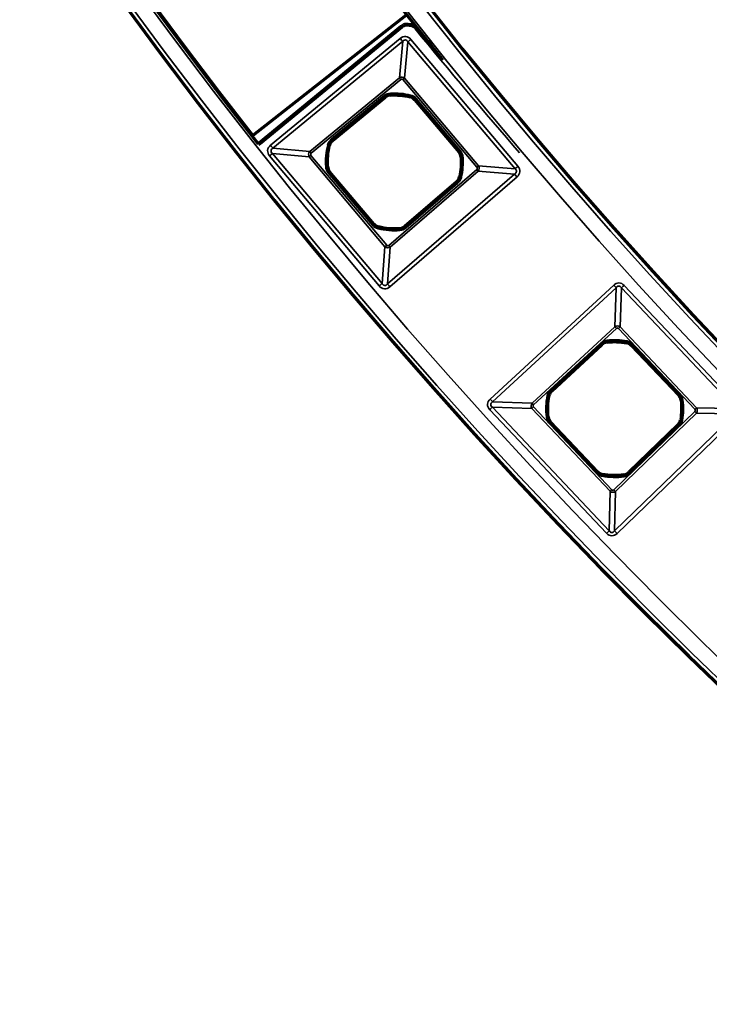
# Model space of a CAD drawing. Header units: millimetres. Extents: x -1503 to 2224, y -3994 to 2541.
# Tile 2 of 27: x -170 to -93, y -3633 to -3522. Entities that reach past the tile are written whole.
import ezdxf

# ---------------------------------------------------------------- set-up
doc = ezdxf.new("R2010")
doc.units = ezdxf.units.MM
doc.header["$LTSCALE"] = 0.75
doc.layers.add('Visible', color=7, linetype='Continuous', lineweight=70)
doc.layers.add('Visible Narrow', color=7, linetype='Continuous', lineweight=35)

msp = doc.modelspace()

# ---------------------------------------------------------------- linework, layer by layer
at = {"layer": 'Visible', "extrusion": (-7.22236e-29, -5.8975e-13, -1)}
for p, q in [((-127.05, -3521.95, 27.8), (-144.2, -3535.4, 27.8)), ((-143.5, -3536.23, 27.6), (-127.6, -3523.16, 27.6)), ((-135.31, -3535.97, 22.3), (-129.39, -3531.09, 22.3)), ((-126.08, -3531.39, 22.3), (-121.14, -3537.26, 22.3)), ((-130.68, -3545.3, 22.3), (-135.62, -3539.44, 22.3)), ((-121.4, -3540.56, 22.3), (-127.2, -3545.57, 22.3)), ((-110.78, -3563.96, 22.3), (-105.15, -3558.76, 22.3)), ((-101.84, -3558.87, 22.3), (-96.57, -3564.45, 22.3)), ((-105.64, -3573.02, 22.3), (-110.9, -3567.44, 22.3)), ((-96.64, -3567.76, 22.3), (-102.15, -3573.09, 22.3))]:
    msp.add_line(p, q, dxfattribs=at)
for radius in [574.5, 547.5]:
    msp.add_circle((-305.85, -3182.52, -27.5), radius, dxfattribs=at)
for centre, radius, start, end in [((-305.85, -3182.52, -27.7), 572, 321.7878, 38.2122), ((-305.85, -3182.52, -27.8), 571.9, 321.9, 38.1), ((-305.85, -3182.52, -27.7), 550, 321.2271, 38.7729), ((126.96, -3523.95, -27.6), 1.02, 51.7829, 66.3146), ((130.4, -3555.12, -27.6), 32.37, 96.2699, 96.8006), ((128.38, -3538.35, -22.3), 7.49, 86.6851, 103.6803), ((142.86, -3537.01, -27.6), 1.02, 42.5705, 48.7294), ((128.38, -3538.35, -22.3), 7.49, 356.0033, 14.3817), ((128.38, -3538.35, -22.3), 7.49, 176.0229, 193.0182), ((128.38, -3538.35, -22.3), 7.49, 265.3215, 283.6999), ((103.73, -3565.94, -22.3), 7.49, 83.4506, 100.4458), ((103.73, -3565.94, -22.3), 7.49, 352.7688, 11.1472), ((103.73, -3565.94, -22.3), 7.49, 172.7884, 189.7836), ((103.73, -3565.94, -22.3), 7.49, 262.087, 280.4654)]:
    msp.add_arc(centre, radius, start, end, dxfattribs=at)
at = {"layer": 'Visible'}
for centre, radius, start, end in [((372.67, -3115.7, 27.6), 644, 219.27103, 219.53719), ((-128.76, -3531.86, 22.3), 0.991, 93.3149, 129.4666), ((-126.84, -3532.03, 22.3), 0.991, 40.1484, 76.3197), ((-134.68, -3536.73, 22.3), 0.991, 129.4666, 165.6183), ((-121.9, -3537.9, 22.3), 0.991, 3.9771, 40.1484), ((-134.86, -3538.8, 22.3), 0.991, 183.9967, 220.1484), ((-122.05, -3539.81, 22.3), 0.991, 310.8302, 346.9818), ((-129.92, -3544.66, 22.3), 0.991, 220.1484, 256.3001), ((-127.85, -3544.82, 22.3), 0.991, 274.6785, 310.8302), ((-104.48, -3559.49, 22.3), 0.991, 96.5494, 132.7011), ((-102.56, -3559.55, 22.3), 0.991, 43.3829, 79.5542), ((-110.11, -3564.69, 22.3), 0.991, 132.7011, 168.8528), ((-97.29, -3565.13, 22.3), 0.991, 7.2116, 43.3829), ((-110.18, -3566.76, 22.3), 0.991, 187.2312, 223.3829), ((-97.33, -3567.05, 22.3), 0.991, 314.0647, 350.2164), ((-104.92, -3572.34, 22.3), 0.991, 223.3829, 259.5346), ((-102.84, -3572.38, 22.3), 0.991, 277.913, 314.0647)]:
    msp.add_arc(centre, radius, start, end, dxfattribs=at)
at = {"layer": 'Visible', "extrusion": (-7.57306e-29, -5.8975e-13, -1)}
msp.add_ellipse((-127.06, -3523.44, 27.6), major_axis=(0.701, 0.127), ratio=0.700692, start_param=4.384229, end_param=5.030179, dxfattribs=at)
at = {"layer": 'Visible', "extrusion": (-6.31089e-29, -5.8975e-13, -1)}
for centre, major_axis, ratio, start_param, end_param in [((-126.92, -3523.39, 27.6), (-0.67, 0.066), 0.675788, 1.495955, 1.583239), ((-126.57, -3523.19, 27.6), (-0.456, 0.062), 0.460941, 1.525342, 1.578878)]:
    msp.add_ellipse(centre, major_axis=major_axis, ratio=ratio, start_param=start_param, end_param=end_param, dxfattribs=at)
at = {"layer": 'Visible', "extrusion": (-1.00974e-28, -5.8975e-13, -1)}
for centre, major_axis, ratio, start_param, end_param in [((-126.43, -3523.56, 27.6), (-0.658, 0.378), 0.69039, 1.042312, 2.074953), ((-127.51, -3523.26, 27.6), (0.286, 0.229), 0.361352, 4.680993, 4.735037)]:
    msp.add_ellipse(centre, major_axis=major_axis, ratio=ratio, start_param=start_param, end_param=end_param, dxfattribs=at)
at = {"layer": 'Visible', "extrusion": (-5.04871e-29, -5.8975e-13, -1)}
msp.add_ellipse((-143.19, -3536.63, 27.6), major_axis=(0.546, 0.465), ratio=0.707078, start_param=4.693185, end_param=4.736983, dxfattribs=at)
at = {"layer": 'Visible Narrow', "extrusion": (-7.22236e-29, -5.8975e-13, -1)}
for p, q in [((-127.48, -3523.32, 27.8), (-143.37, -3536.38, 27.8)), ((-142.23, -3536.48, 27.8), (-127.72, -3524.53, 27.8)), ((-127.45, -3524.86, 27.57), (-141.96, -3536.81, 27.57)), ((-127.82, -3528.93, 22.94), (-127.45, -3524.86, 27.57)), ((-126.86, -3524.91, 27.57), (-127.23, -3528.98, 22.94)), ((-114.88, -3539.11, 27.57), (-126.86, -3524.91, 27.57)), ((-126.53, -3524.64, 27.8), (-114.56, -3538.84, 27.8)), ((-137.85, -3537.18, 22.94), (-127.82, -3528.93, 22.94)), ((-127.66, -3529.12, 22.8), (-137.69, -3537.38, 22.8)), ((-119.15, -3538.95, 22.8), (-127.42, -3529.14, 22.8)), ((-127.23, -3528.98, 22.94), (-118.95, -3538.79, 22.94)), ((-135.44, -3535.81, 22.8), (-129.52, -3530.93, 22.8)), ((-129.39, -3531.09, 22.6), (-135.31, -3535.96, 22.6)), ((-129.39, -3531.09, 22.3), (-129.39, -3531.09, 22.6)), ((-128.81, -3530.86, 22.6), (-128.81, -3530.87, 22.3)), ((-126.61, -3531.07, 22.3), (-126.61, -3531.06, 22.6)), ((-121.13, -3537.25, 22.6), (-126.08, -3531.39, 22.6)), ((-126.08, -3531.39, 22.6), (-126.08, -3531.39, 22.3)), ((-125.93, -3531.26, 22.8), (-120.98, -3537.12, 22.8)), ((-135.31, -3535.96, 22.6), (-135.31, -3535.97, 22.3)), ((-141.96, -3536.81, 27.57), (-137.85, -3537.18, 22.94)), ((-135.64, -3536.49, 22.3), (-135.64, -3536.48, 22.6)), ((-121.14, -3537.26, 22.3), (-121.13, -3537.25, 22.6)), ((-130.08, -3552.22, 27.8), (-142.34, -3537.68, 27.8)), ((-137.9, -3537.78, 22.94), (-142.02, -3537.41, 27.57)), ((-142.02, -3537.41, 27.57), (-129.75, -3551.95, 27.57)), ((-129.43, -3547.83, 22.94), (-137.9, -3537.78, 22.94)), ((-137.71, -3537.62, 22.8), (-129.24, -3547.66, 22.8)), ((-120.9, -3537.83, 22.6), (-120.91, -3537.83, 22.3)), ((-135.86, -3538.87, 22.6), (-135.85, -3538.87, 22.3)), ((-135.62, -3539.44, 22.3), (-135.63, -3539.44, 22.6)), ((-135.63, -3539.44, 22.6), (-130.68, -3545.3, 22.6)), ((-129, -3547.68, 22.8), (-119.17, -3539.19, 22.8)), ((-119, -3539.38, 22.94), (-128.83, -3547.87, 22.94)), ((-114.93, -3539.7, 27.57), (-119, -3539.38, 22.94)), ((-118.95, -3538.79, 22.94), (-114.88, -3539.11, 27.57)), ((-130.83, -3545.43, 22.8), (-135.78, -3539.57, 22.8)), ((-129.15, -3551.99, 27.57), (-114.93, -3539.7, 27.57)), ((-114.65, -3540.02, 27.8), (-128.88, -3552.31, 27.8)), ((-127.2, -3545.58, 22.6), (-121.4, -3540.56, 22.6)), ((-121.4, -3540.56, 22.6), (-121.4, -3540.56, 22.3)), ((-121.08, -3540.03, 22.3), (-121.08, -3540.03, 22.6)), ((-121.26, -3540.72, 22.8), (-127.07, -3545.73, 22.8)), ((-130.68, -3545.3, 22.6), (-130.68, -3545.3, 22.3)), ((-130.15, -3545.62, 22.3), (-130.16, -3545.63, 22.6)), ((-127.77, -3545.82, 22.6), (-127.77, -3545.81, 22.3)), ((-127.2, -3545.57, 22.3), (-127.2, -3545.58, 22.6)), ((-129.75, -3551.95, 27.57), (-129.43, -3547.83, 22.94)), ((-128.83, -3547.87, 22.94), (-129.15, -3551.99, 27.57)), ((-117.67, -3564.88, 27.8), (-103.84, -3552.12, 27.8)), ((-103.56, -3552.42, 27.58), (-117.39, -3565.18, 27.58)), ((-103.71, -3556.78, 22.93), (-103.56, -3552.42, 27.58)), ((-102.98, -3552.44, 27.58), (-103.13, -3556.8, 22.93)), ((-90.21, -3565.95, 27.58), (-102.98, -3552.44, 27.58)), ((-102.67, -3552.16, 27.8), (-89.91, -3565.66, 27.8)), ((-112.97, -3565.33, 22.93), (-103.71, -3556.78, 22.93)), ((-103.54, -3556.97, 22.8), (-112.81, -3565.51, 22.8)), ((-94.76, -3566.02, 22.8), (-103.31, -3556.97, 22.8)), ((-103.13, -3556.8, 22.93), (-94.57, -3565.85, 22.93)), ((-110.92, -3563.81, 22.8), (-105.29, -3558.61, 22.8)), ((-105.15, -3558.75, 22.6), (-110.79, -3563.95, 22.6)), ((-105.15, -3558.76, 22.3), (-105.15, -3558.75, 22.6)), ((-104.59, -3558.5, 22.6), (-104.59, -3558.5, 22.3)), ((-102.38, -3558.58, 22.3), (-102.38, -3558.57, 22.6)), ((-101.83, -3558.87, 22.6), (-101.84, -3558.87, 22.3)), ((-96.56, -3564.44, 22.6), (-101.83, -3558.87, 22.6)), ((-101.69, -3558.73, 22.8), (-96.42, -3564.31, 22.8)), ((-111.08, -3564.5, 22.3), (-111.09, -3564.49, 22.6)), ((-110.79, -3563.95, 22.6), (-110.78, -3563.96, 22.3)), ((-96.57, -3564.45, 22.3), (-96.56, -3564.44, 22.6)), ((-112.99, -3565.92, 22.93), (-117.41, -3565.77, 27.58)), ((-117.41, -3565.77, 27.58), (-104.33, -3579.6, 27.58)), ((-117.39, -3565.18, 27.58), (-112.97, -3565.33, 22.93)), ((-104.24, -3575.19, 22.93), (-112.99, -3565.92, 22.93)), ((-112.81, -3565.75, 22.8), (-104.06, -3575.02, 22.8)), ((-96.3, -3565, 22.6), (-96.3, -3565, 22.3)), ((-94.57, -3565.85, 22.93), (-90.21, -3565.95, 27.58)), ((-104.64, -3579.89, 27.8), (-117.71, -3566.06, 27.8)), ((-111.17, -3566.89, 22.6), (-111.17, -3566.89, 22.3)), ((-103.82, -3575.02, 22.8), (-94.76, -3566.26, 22.8)), ((-103.74, -3579.62, 27.58), (-90.23, -3566.53, 27.58)), ((-94.59, -3566.44, 22.93), (-103.65, -3575.2, 22.93)), ((-89.94, -3566.83, 27.8), (-103.45, -3579.91, 27.8)), ((-90.23, -3566.53, 27.58), (-94.59, -3566.44, 22.93)), ((-105.78, -3573.16, 22.8), (-111.05, -3567.58, 22.8)), ((-110.9, -3567.44, 22.3), (-110.91, -3567.45, 22.6)), ((-110.91, -3567.45, 22.6), (-105.64, -3573.02, 22.6)), ((-102.15, -3573.1, 22.6), (-96.64, -3567.76, 22.6)), ((-96.5, -3567.91, 22.8), (-102.01, -3573.24, 22.8)), ((-96.64, -3567.76, 22.6), (-96.64, -3567.76, 22.3)), ((-96.35, -3567.22, 22.3), (-96.35, -3567.22, 22.6)), ((-105.64, -3573.02, 22.6), (-105.64, -3573.02, 22.3)), ((-105.1, -3573.31, 22.3), (-105.1, -3573.32, 22.6)), ((-102.7, -3573.37, 22.6), (-102.7, -3573.36, 22.3)), ((-102.15, -3573.09, 22.3), (-102.15, -3573.1, 22.6)), ((-104.33, -3579.6, 27.58), (-104.24, -3575.19, 22.93)), ((-103.65, -3575.2, 22.93), (-103.74, -3579.62, 27.58))]:
    msp.add_line(p, q, dxfattribs=at)
for radius in [574, 572.3, 549.7, 548]:
    msp.add_circle((-305.85, -3182.52, -28), radius, dxfattribs=at)
at = {"layer": 'Visible Narrow', "extrusion": (0.915979, 0.401227, -4.18376e-13)}
msp.add_arc((-3176.11, 27.6, -1530.19), 0.2, 360, 90, dxfattribs=at)
at = {"layer": 'Visible Narrow', "extrusion": (0.998858, -0.047783, -2.044e-15)}
msp.add_arc((-3525.17, 27.6, 41.56), 0.2, 360, 90, dxfattribs=at)
at = {"layer": 'Visible Narrow', "extrusion": (0.994295, -0.106632, 0.002665)}
msp.add_arc((-3516.58, 26.93, 249.59), 0.2, 0, 89.9999, dxfattribs=at)
at = {"layer": 'Visible Narrow', "extrusion": (0.992956, -0.118483, 9.07743e-14)}
msp.add_arc((-3513.35, 27.6, 291.74), 0.2, 360, 90, dxfattribs=at)
at = {"layer": 'Visible Narrow', "extrusion": (0.990492, -0.137573, 1.15038e-13)}
msp.add_arc((-3507.09, 27.6, 359.33), 0.2, 360, 90, dxfattribs=at)
at = {"layer": 'Visible Narrow', "extrusion": (0.772548, 0.634955, 0.00091177)}
msp.add_arc((-2640.99, 29.73, -2335.6), 0.2, 360, 90, dxfattribs=at)
at = {"layer": 'Visible Narrow', "extrusion": (0.785366, 0.619031, -1.30516e-12)}
msp.add_arc((-2688.18, 27.6, -2281.14), 0.2, 360, 90, dxfattribs=at)
at = {"layer": 'Visible Narrow'}
for centre, radius, start, end in [((-126.96, -3523.94, 27.8), 0.814, 113.669, 128.234), ((-128.76, -3531.86, 22.6), 0.997, 93.3149, 129.4666), ((-128.38, -3538.35, 22.6), 7.5, 76.3197, 93.3149), ((-126.84, -3532.03, 22.6), 0.997, 40.1484, 76.3197), ((-134.68, -3536.73, 22.6), 0.997, 129.4666, 165.6183), ((-142.86, -3537.01, 27.8), 0.814, 131.2543, 140.9519), ((-128.38, -3538.35, 22.6), 7.5, 165.6183, 183.9967), ((-121.9, -3537.9, 22.6), 0.997, 3.9771, 40.1484), ((-128.38, -3538.35, 22.6), 7.5, 346.9818, 3.9771), ((-134.86, -3538.8, 22.6), 0.997, 183.9967, 220.1484), ((-122.05, -3539.81, 22.6), 0.997, 310.8302, 346.9818), ((-129.92, -3544.66, 22.6), 0.997, 220.1484, 256.3001), ((-128.38, -3538.35, 22.6), 7.5, 256.3001, 274.6785), ((-127.85, -3544.82, 22.6), 0.997, 274.6785, 310.8302), ((-104.48, -3559.49, 22.6), 0.997, 96.5494, 132.7011), ((-103.73, -3565.94, 22.6), 7.5, 79.5542, 96.5494), ((-102.56, -3559.55, 22.6), 0.997, 43.3829, 79.5542), ((-103.73, -3565.94, 22.6), 7.5, 168.8528, 187.2312), ((-110.11, -3564.69, 22.6), 0.997, 132.7011, 168.8528), ((-97.29, -3565.13, 22.6), 0.997, 7.2116, 43.3829), ((-103.73, -3565.94, 22.6), 7.5, 350.2164, 7.2116), ((-110.18, -3566.76, 22.6), 0.997, 187.2312, 223.3829), ((-97.33, -3567.05, 22.6), 0.997, 314.0647, 350.2164), ((-104.92, -3572.34, 22.6), 0.997, 223.3829, 259.5346), ((-103.73, -3565.94, 22.6), 7.5, 259.5346, 277.913), ((-102.84, -3572.38, 22.6), 0.997, 277.913, 314.0647)]:
    msp.add_arc(centre, radius, start, end, dxfattribs=at)
at = {"layer": 'Visible Narrow', "extrusion": (3.95468e-09, 3.45218e-08, 1)}
msp.add_arc((-130.4, -3555.11, 27.8), 32.17, 83.1995, 83.7301, dxfattribs=at)
at = {"layer": 'Visible Narrow', "extrusion": (0.633697, -0.773581, 4.69215e-13)}
msp.add_arc((-2330.32, 27.6, 2645.82), 0.2, 360, 90, dxfattribs=at)
at = {"layer": 'Visible Narrow', "extrusion": (-7.22236e-29, -5.8975e-13, -1)}
for centre, radius, start, end in [((-372.67, -3115.7, -27.8), 644.2, 319.11644, 320.72895), ((128.76, -3531.86, -22.8), 1.2, 50.5334, 86.6851), ((128.38, -3538.35, -22.8), 7.7, 86.6851, 103.6803), ((126.84, -3532.03, -22.8), 1.2, 103.6803, 139.8516), ((134.68, -3536.73, -22.8), 1.2, 14.3817, 50.5334), ((128.38, -3538.35, -22.8), 7.7, 356.0033, 14.3817), ((121.9, -3537.9, -22.8), 1.2, 139.8516, 176.0229), ((128.38, -3538.35, -22.8), 7.7, 176.0229, 193.0182), ((134.86, -3538.8, -22.8), 1.2, 319.8516, 356.0033), ((122.05, -3539.81, -22.8), 1.2, 193.0182, 229.1698), ((129.92, -3544.66, -22.8), 1.2, 283.6999, 319.8516), ((128.38, -3538.35, -22.8), 7.7, 265.3215, 283.6999), ((127.85, -3544.82, -22.8), 1.2, 229.1698, 265.3215), ((103.73, -3565.94, -22.8), 7.7, 83.4506, 100.4458), ((104.48, -3559.49, -22.8), 1.2, 47.2989, 83.4506), ((102.56, -3559.55, -22.8), 1.2, 100.4458, 136.6171), ((103.73, -3565.94, -22.8), 7.7, 352.7688, 11.1472), ((110.11, -3564.69, -22.8), 1.2, 11.1472, 47.2989), ((97.29, -3565.13, -22.8), 1.2, 136.6171, 172.7884), ((103.73, -3565.94, -22.8), 7.7, 172.7884, 189.7836), ((110.18, -3566.76, -22.8), 1.2, 316.6171, 352.7688), ((97.33, -3567.05, -22.8), 1.2, 189.7836, 225.9353), ((104.92, -3572.34, -22.8), 1.2, 280.4654, 316.6171), ((103.73, -3565.94, -22.8), 7.7, 262.087, 280.4654), ((102.84, -3572.38, -22.8), 1.2, 225.9353, 262.087)]:
    msp.add_arc(centre, radius, start, end, dxfattribs=at)
at = {"layer": 'Visible Narrow', "extrusion": (-0.771995, -0.635628, 3.88379e-13)}
msp.add_arc((2639.74, 27.3, 2338.89), 0.5, 32.1267, 90, dxfattribs=at)
at = {"layer": 'Visible Narrow', "extrusion": (-0.644769, 0.764377, -4.00277e-13)}
msp.add_arc((2369.3, 27.3, -2612.57), 0.5, 32.1267, 90, dxfattribs=at)
at = {"layer": 'Visible Narrow', "extrusion": (0.771995, 0.635628, -3.79651e-13)}
msp.add_arc((-2643.32, 23.1, -2341.76), 0.3, 270, 327.8733, dxfattribs=at)
at = {"layer": 'Visible Narrow', "extrusion": (-0.644769, 0.764377, -4.53512e-13)}
msp.add_arc((2372.88, 23.1, -2615.44), 0.3, 212.1267, 270, dxfattribs=at)
at = {"layer": 'Visible Narrow', "extrusion": (-0.998327, -0.057824, 4.43336e-14)}
msp.add_arc((3517.31, 22.6, 332.77), 0.2, 1, 90, dxfattribs=at)
at = {"layer": 'Visible Narrow', "extrusion": (-0.771995, -0.635628, 3.74768e-13)}
msp.add_arc((2643.54, 22.6, 2344.35), 0.2, 1, 90, dxfattribs=at)
at = {"layer": 'Visible Narrow', "extrusion": (-0.97163, 0.236504, -1.11233e-13)}
msp.add_arc((3460.63, 22.6, -712.1), 0.2, 1, 90, dxfattribs=at)
at = {"layer": 'Visible Narrow', "extrusion": (-0.644769, 0.764377, -4.5216e-13)}
msp.add_arc((2373.1, 22.6, -2618.02), 0.2, 1, 90, dxfattribs=at)
at = {"layer": 'Visible Narrow', "extrusion": (0.751917, 0.659258, -3.83368e-13)}
msp.add_arc((-2564.55, 27.6, -2439.22), 0.2, 360, 90, dxfattribs=at)
at = {"layer": 'Visible Narrow', "extrusion": (0.771971, 0.635657, -3.70769e-13)}
msp.add_arc((-2638.85, 27.6, -2358.61), 0.2, 360, 90, dxfattribs=at)
at = {"layer": 'Visible Narrow', "extrusion": (-0.771995, -0.635628, 3.75421e-13)}
msp.add_arc((2643.54, 22.6, 2352.02), 0.2, 1, 90, dxfattribs=at)
at = {"layer": 'Visible Narrow', "extrusion": (-0.771995, -0.635628, 3.79025e-13)}
msp.add_arc((2639.74, 27.3, 2357.69), 0.5, 32.1267, 90, dxfattribs=at)
at = {"layer": 'Visible Narrow', "extrusion": (0.771995, 0.635628, -3.82229e-13)}
msp.add_arc((-2643.32, 23.1, -2354.75), 0.3, 270, 327.8733, dxfattribs=at)
at = {"layer": 'Visible Narrow', "extrusion": (-0.248381, -0.968662, 6.1353e-13)}
msp.add_arc((746.81, 22.6, 3459.35), 0.2, 1, 90, dxfattribs=at)
at = {"layer": 'Visible Narrow', "extrusion": (0.644769, -0.764377, 4.95511e-13)}
msp.add_arc((-2373.1, 22.6, 2625.69), 0.2, 90, 179, dxfattribs=at)
at = {"layer": 'Visible Narrow', "extrusion": (-0.644769, 0.764377, -4.86004e-13)}
msp.add_arc((2389.79, 27.3, -2612.35), 0.5, 90, 147.8733, dxfattribs=at)
at = {"layer": 'Visible Narrow', "extrusion": (-0.644769, 0.764377, -4.19727e-13)}
msp.add_arc((2386.21, 23.1, -2615.29), 0.3, 270, 327.8733, dxfattribs=at)
at = {"layer": 'Visible Narrow', "extrusion": (0.069358, -0.997592, 6.43696e-13)}
msp.add_arc((-365.79, 22.6, 3520.92), 0.2, 90, 179, dxfattribs=at)
at = {"layer": 'Visible Narrow', "extrusion": (0.069699, -0.997568, 5.71573e-13)}
msp.add_arc((-382.38, 22.6, 3520.79), 0.2, 1, 90, dxfattribs=at)
at = {"layer": 'Visible Narrow', "extrusion": (0.644769, -0.764377, 4.49019e-13)}
msp.add_arc((-2385.99, 22.6, 2618.02), 0.2, 1, 90, dxfattribs=at)
at = {"layer": 'Visible Narrow', "extrusion": (0.756651, 0.653819, -3.92113e-13)}
msp.add_arc((-2600.02, 23.1, -2404.16), 0.3, 212.1267, 270, dxfattribs=at)
at = {"layer": 'Visible Narrow', "extrusion": (-0.644769, 0.764377, -3.50816e-13)}
msp.add_arc((2372.88, 23.1, -2628.27), 0.3, 212.1267, 270, dxfattribs=at)
at = {"layer": 'Visible Narrow', "extrusion": (-0.644769, 0.764377, -3.99999e-13)}
msp.add_arc((2369.3, 27.3, -2631.14), 0.5, 32.1267, 90, dxfattribs=at)
at = {"layer": 'Visible Narrow', "extrusion": (-0.756651, -0.653819, 3.80054e-13)}
msp.add_arc((2599.8, 22.6, 2406.74), 0.2, 90, 179, dxfattribs=at)
at = {"layer": 'Visible Narrow', "extrusion": (-0.22526, -0.974299, 5.88719e-13)}
msp.add_arc((679.66, 22.6, 3476.32), 0.2, 90, 179, dxfattribs=at)
at = {"layer": 'Visible Narrow', "extrusion": (-0.756651, -0.653819, 3.67874e-13)}
msp.add_arc((2603.6, 27.3, 2401.29), 0.5, 90, 147.8733, dxfattribs=at)
at = {"layer": 'Visible Narrow', "extrusion": (-0.644769, 0.764377, -4.06307e-13)}
msp.add_arc((2385.99, 22.6, -2625.69), 0.2, 90, 179, dxfattribs=at)
at = {"layer": 'Visible Narrow', "extrusion": (-0.971549, 0.236837, -1.46885e-13)}
msp.add_arc((3475.78, 22.6, -713.28), 0.2, 90, 179, dxfattribs=at)
at = {"layer": 'Visible Narrow', "extrusion": (-0.996668, -0.081565, 6.62581e-14)}
msp.add_arc((3523.78, 22.6, 416.56), 0.2, 90, 179, dxfattribs=at)
at = {"layer": 'Visible Narrow', "extrusion": (-0.756651, -0.653819, 3.84667e-13)}
msp.add_arc((2599.8, 22.6, 2414.41), 0.2, 90, 179, dxfattribs=at)
at = {"layer": 'Visible Narrow', "extrusion": (-0.644769, 0.764377, -4.21918e-13)}
msp.add_arc((2386.21, 23.1, -2628.42), 0.3, 270, 327.8733, dxfattribs=at)
at = {"layer": 'Visible Narrow', "extrusion": (0.756651, 0.653819, -3.75459e-13)}
msp.add_arc((-2600.02, 23.1, -2417.15), 0.3, 212.1267, 270, dxfattribs=at)
at = {"layer": 'Visible Narrow', "extrusion": (-0.644769, 0.764377, -4.86755e-13)}
msp.add_arc((2389.79, 27.3, -2631.36), 0.5, 90, 147.8733, dxfattribs=at)
at = {"layer": 'Visible Narrow', "extrusion": (-0.756651, -0.653819, 3.90019e-13)}
msp.add_arc((2603.6, 27.3, 2420.09), 0.5, 90, 147.8733, dxfattribs=at)
at = {"layer": 'Visible Narrow', "extrusion": (-0.734901, -0.678174, 3.87852e-13)}
msp.add_arc((2540.03, 27.3, 2485.27), 0.5, 33.7409, 90, dxfattribs=at)
at = {"layer": 'Visible Narrow', "extrusion": (-0.686871, 0.72678, -4.53432e-13)}
msp.add_arc((2514.5, 27.3, -2511.11), 0.5, 33.7409, 90, dxfattribs=at)
at = {"layer": 'Visible Narrow', "extrusion": (0.734901, 0.678174, -3.93152e-13)}
msp.add_arc((-2543.8, 23.1, -2488.33), 0.3, 270, 326.2591, dxfattribs=at)
at = {"layer": 'Visible Narrow', "extrusion": (-0.686871, 0.72678, -4.82548e-13)}
msp.add_arc((2518.26, 23.1, -2514.18), 0.3, 213.7409, 270, dxfattribs=at)
at = {"layer": 'Visible Narrow', "extrusion": (-0.734901, -0.678174, 3.95124e-13)}
msp.add_arc((2543.82, 22.6, 2490.73), 0.2, 1, 90, dxfattribs=at)
at = {"layer": 'Visible Narrow', "extrusion": (-0.993474, -0.114061, 5.57869e-14)}
msp.add_arc((3523.14, 22.6, 509.79), 0.2, 1, 90, dxfattribs=at)
at = {"layer": 'Visible Narrow', "extrusion": (-0.983427, 0.181305, -1.28484e-13)}
msp.add_arc((3517.96, 22.6, -544.51), 0.2, 1, 90, dxfattribs=at)
at = {"layer": 'Visible Narrow', "extrusion": (-0.686871, 0.72678, -4.18849e-13)}
msp.add_arc((2518.29, 22.6, -2516.57), 0.2, 1, 90, dxfattribs=at)
at = {"layer": 'Visible Narrow', "extrusion": (-0.734901, -0.678174, 3.93125e-13)}
msp.add_arc((2540.03, 27.3, 2504.08), 0.5, 33.7409, 90, dxfattribs=at)
at = {"layer": 'Visible Narrow', "extrusion": (0.193331, 0.981134, -5.99369e-13)}
msp.add_arc((-579.93, 22.6, -3518.72), 0.2, 90, 179, dxfattribs=at)
at = {"layer": 'Visible Narrow', "extrusion": (0.734901, 0.678174, -4.01916e-13)}
msp.add_arc((-2543.82, 22.6, -2498.4), 0.2, 90, 179, dxfattribs=at)
at = {"layer": 'Visible Narrow', "extrusion": (-0.686871, 0.72678, -4.46165e-13)}
msp.add_arc((2518.29, 22.6, -2524.24), 0.2, 1, 90, dxfattribs=at)
at = {"layer": 'Visible Narrow', "extrusion": (-0.686871, 0.72678, -4.37622e-13)}
msp.add_arc((2534.97, 27.3, -2510.89), 0.5, 90, 146.2591, dxfattribs=at)
at = {"layer": 'Visible Narrow', "extrusion": (-0.686871, 0.72678, -3.69326e-13)}
msp.add_arc((2531.2, 23.1, -2514.03), 0.3, 270, 326.2591, dxfattribs=at)
at = {"layer": 'Visible Narrow', "extrusion": (0.734901, 0.678174, -4.11047e-13)}
msp.add_arc((-2543.8, 23.1, -2500.94), 0.3, 270, 326.2591, dxfattribs=at)
at = {"layer": 'Visible Narrow', "extrusion": (-0.125534, 0.992089, -5.75641e-13)}
msp.add_arc((542.87, 22.6, -3524.71), 0.2, 1, 90, dxfattribs=at)
at = {"layer": 'Visible Narrow', "extrusion": (-0.686871, 0.72678, -4.20986e-13)}
msp.add_arc((2518.26, 23.1, -2526.63), 0.3, 213.7409, 270, dxfattribs=at)
at = {"layer": 'Visible Narrow', "extrusion": (-0.125874, 0.992046, -6.06012e-13)}
msp.add_arc((559.47, 22.6, -3524.52), 0.2, 90, 179, dxfattribs=at)
at = {"layer": 'Visible Narrow', "extrusion": (0.718555, 0.69547, -4.03104e-13)}
for centre in [(-2496.65, 23.1, -2548.32), (-2496.65, 23.1, -2560.92)]:
    msp.add_arc(centre, 0.3, 213.7409, 270, dxfattribs=at)
at = {"layer": 'Visible Narrow', "extrusion": (-0.686871, 0.72678, -4.28619e-13)}
msp.add_arc((2531.18, 22.6, -2516.57), 0.2, 90, 179, dxfattribs=at)
at = {"layer": 'Visible Narrow', "extrusion": (0.718555, 0.69547, -4.07763e-13)}
msp.add_arc((-2496.63, 22.6, -2550.71), 0.2, 1, 90, dxfattribs=at)
at = {"layer": 'Visible Narrow', "extrusion": (0.169928, 0.985456, -5.89818e-13)}
msp.add_arc((-511.42, 22.6, -3531.71), 0.2, 1, 90, dxfattribs=at)
at = {"layer": 'Visible Narrow', "extrusion": (-0.686871, 0.72678, -4.0752e-13)}
msp.add_arc((2531.18, 22.6, -2524.24), 0.2, 90, 179, dxfattribs=at)
at = {"layer": 'Visible Narrow', "extrusion": (-0.983365, 0.181642, -1.10271e-13)}
msp.add_arc((3533.16, 22.6, -545.72), 0.2, 90, 179, dxfattribs=at)
at = {"layer": 'Visible Narrow', "extrusion": (-0.990478, -0.13767, 7.23344e-14)}
msp.add_arc((3525.4, 22.6, 593.67), 0.2, 90, 179, dxfattribs=at)
at = {"layer": 'Visible Narrow', "extrusion": (-0.718555, -0.69547, 4.07379e-13)}
msp.add_arc((2496.63, 22.6, 2558.38), 0.2, 90, 179, dxfattribs=at)
at = {"layer": 'Visible Narrow', "extrusion": (-0.686871, 0.72678, -4.28828e-13)}
msp.add_arc((2531.2, 23.1, -2526.78), 0.3, 270, 326.2591, dxfattribs=at)
at = {"layer": 'Visible Narrow', "extrusion": (-0.686871, 0.72678, -4.19991e-13)}
msp.add_arc((2534.97, 27.3, -2529.92), 0.5, 90, 146.2591, dxfattribs=at)
at = {"layer": 'Visible Narrow', "extrusion": (-0.718555, -0.69547, 4.16669e-13)}
msp.add_arc((2500.42, 27.3, 2564.06), 0.5, 90, 146.2591, dxfattribs=at)
at = {"layer": 'Visible Narrow'}
for centre, major_axis, ratio, start_param, end_param in [((-127.02, -3523.64, 27.8), (0.627, 0.11), 0.794256, 1.293991, 1.868168), ((-126.92, -3523.49, 27.8), (-0.528, 0.054), 0.666284, 4.705564, 4.793065), ((-143, -3536.84, 27.8), (0.527, 0.454), 0.854049, 1.545178, 1.58144)]:
    msp.add_ellipse(centre, major_axis=major_axis, ratio=ratio, start_param=start_param, end_param=end_param, dxfattribs=at)
at = {"layer": 'Visible Narrow', "extrusion": (-0.545252, 0.199429, -0.814204)}
msp.add_ellipse((-119.2, -3539.1, 23.15), major_axis=(-0.206, -0.406, 0.039), ratio=0.872448, start_param=-1.331466, end_param=-1.254532, dxfattribs=at)
at = {"layer": 'Visible Narrow', "extrusion": (-0.318078, 0.01257, 0.947981)}
msp.add_ellipse((-115.31, -3539.43, 27.43), major_axis=(0.603, 0.066, 0.202), ratio=0.602041, start_param=-0.946196, end_param=-0.859265, dxfattribs=at)
at = {"layer": 'Visible Narrow', "extrusion": (0.201811, 0.547747, -0.811939)}
msp.add_ellipse((-129.14, -3547.62, 23.15), major_axis=(-0.408, 0.207, 0.038), ratio=0.874576, start_param=-1.332151, end_param=-1.242877, dxfattribs=at)
at = {"layer": 'Visible Narrow', "extrusion": (0.02559, 0.32437, 0.945584)}
msp.add_ellipse((-129.47, -3551.37, 27.36), major_axis=(0.004, -0.792, 0.272), ratio=0.504167, start_param=-0.75042, end_param=-0.660459, dxfattribs=at)
at = {"layer": 'Visible Narrow', "extrusion": (-0.384401, 0.008564, -0.923127)}
msp.add_ellipse((-94.91, -3566.15, 23.07), major_axis=(-0.209, -0.413, 0.083), ratio=0.958697, start_param=-1.403605, end_param=-1.386816, dxfattribs=at)
at = {"layer": 'Visible Narrow', "extrusion": (0.008605, 0.386251, -0.922354)}
msp.add_ellipse((-103.95, -3574.87, 23.07), major_axis=(-0.407, 0.219, 0.088), ratio=0.958702, start_param=-1.431735, end_param=-1.402659, dxfattribs=at)
at = {"layer": 'Visible Narrow', "extrusion": (0.007144, 0.320678, 0.947161)}
msp.add_ellipse((-104.02, -3578.79, 27.3), major_axis=(-0.02, -1.02, 0.34), ratio=0.465634, start_param=-0.632904, end_param=-0.606215, dxfattribs=at)
at = {"layer": 'Visible Narrow'}
for points, knots in [([(-127.46, -3523.31, 27.8), (-127.46, -3523.31, 27.8), (-127.47, -3523.31, 27.8), (-127.47, -3523.31, 27.8), (-127.47, -3523.31, 27.8), (-127.47, -3523.31, 27.8), (-127.47, -3523.31, 27.8), (-127.47, -3523.31, 27.8), (-127.47, -3523.31, 27.8), (-127.48, -3523.32, 27.8)], [0, 0, 0, 0, 0.372762, 0.372762, 0.372762, 0.686375, 0.686375, 0.686375, 1, 1, 1, 1]), ([(-126.57, -3523.17, 27.8), (-126.57, -3523.17, 27.8), (-126.57, -3523.17, 27.8), (-126.58, -3523.17, 27.8), (-126.58, -3523.17, 27.8), (-126.58, -3523.17, 27.8), (-126.58, -3523.17, 27.8), (-126.58, -3523.17, 27.8), (-126.59, -3523.17, 27.8), (-126.59, -3523.17, 27.8), (-126.59, -3523.17, 27.8), (-126.59, -3523.17, 27.8), (-126.59, -3523.17, 27.8)], [0, 0, 0, 0, 0.35585, 0.35585, 0.35585, 0.651729, 0.651729, 0.651729, 0.947625, 0.947625, 0.947625, 1, 1, 1, 1]), ([(-126.04, -3523.47, 27.8), (-126.11, -3523.39, 27.8), (-126.19, -3523.32, 27.8), (-126.28, -3523.27, 27.8), (-126.37, -3523.22, 27.8), (-126.47, -3523.19, 27.8), (-126.57, -3523.17, 27.8)], [0, 0, 0, 0, 0.5, 0.5, 0.5, 1, 1, 1, 1]), ([(-127.72, -3524.53, 27.8), (-127.53, -3524.38, 27.8), (-127.31, -3524.31, 27.8), (-126.89, -3524.35, 27.8), (-126.69, -3524.46, 27.8), (-126.53, -3524.64, 27.8)], [0, 0, 0, 0, 0.5, 0.5, 1, 1, 1, 1]), ([(-126.86, -3524.91, 27.57), (-126.93, -3524.79, 27.61), (-127.03, -3524.71, 27.63), (-127.14, -3524.7, 27.63), (-127.21, -3524.69, 27.63), (-127.29, -3524.72, 27.62), (-127.36, -3524.78, 27.6), (-127.39, -3524.8, 27.59), (-127.42, -3524.83, 27.58), (-127.45, -3524.86, 27.57)], [0, 0, 0, 0, 0.50694, 0.50694, 0.50694, 0.859221, 0.859221, 0.859221, 1, 1, 1, 1]), ([(-127.82, -3528.93, 22.94), (-127.73, -3528.87, 22.91), (-127.62, -3528.85, 22.9), (-127.51, -3528.86, 22.9), (-127.41, -3528.87, 22.9), (-127.3, -3528.91, 22.92), (-127.23, -3528.98, 22.94)], [0, 0, 0, 0, 0.490121, 0.490121, 0.490121, 1, 1, 1, 1]), ([(-127.66, -3529.12, 22.8), (-127.62, -3529.09, 22.8), (-127.58, -3529.08, 22.8), (-127.53, -3529.08, 22.8), (-127.49, -3529.09, 22.8), (-127.45, -3529.11, 22.8), (-127.42, -3529.14, 22.8)], [0, 0, 0, 0, 0.5, 0.5, 0.5, 1, 1, 1, 1]), ([(-142.34, -3537.68, 27.8), (-142.5, -3537.49, 27.8), (-142.57, -3537.27, 27.8), (-142.54, -3536.84, 27.8), (-142.42, -3536.64, 27.8), (-142.23, -3536.48, 27.8)], [0, 0, 0, 0, 0.5, 0.5, 1, 1, 1, 1]), ([(-141.96, -3536.81, 27.57), (-142.09, -3536.88, 27.61), (-142.17, -3536.98, 27.63), (-142.18, -3537.09, 27.63), (-142.19, -3537.17, 27.63), (-142.16, -3537.24, 27.62), (-142.11, -3537.32, 27.6), (-142.08, -3537.35, 27.59), (-142.05, -3537.38, 27.58), (-142.02, -3537.41, 27.57)], [0, 0, 0, 0, 0.506842, 0.506842, 0.506842, 0.852647, 0.852647, 0.852647, 1, 1, 1, 1]), ([(-137.9, -3537.78, 22.94), (-137.96, -3537.69, 22.91), (-137.98, -3537.58, 22.9), (-137.97, -3537.47, 22.9), (-137.96, -3537.36, 22.9), (-137.92, -3537.26, 22.92), (-137.85, -3537.18, 22.94)], [0, 0, 0, 0, 0.489941, 0.489941, 0.489941, 1, 1, 1, 1]), ([(-137.71, -3537.62, 22.8), (-137.74, -3537.58, 22.8), (-137.75, -3537.54, 22.8), (-137.75, -3537.49, 22.8), (-137.75, -3537.45, 22.8), (-137.72, -3537.41, 22.8), (-137.69, -3537.38, 22.8)], [0, 0, 0, 0, 0.5, 0.5, 0.5, 1, 1, 1, 1]), ([(-119.15, -3538.95, 22.8), (-119.12, -3538.99, 22.8), (-119.1, -3539.03, 22.8), (-119.11, -3539.07, 22.8), (-119.11, -3539.12, 22.8), (-119.13, -3539.16, 22.8), (-119.17, -3539.19, 22.8)], [0, 0, 0, 0, 0.5, 0.5, 0.5, 1, 1, 1, 1]), ([(-118.95, -3538.79, 22.94), (-118.9, -3538.88, 22.91), (-118.87, -3538.99, 22.9), (-118.88, -3539.09, 22.9), (-118.89, -3539.18, 22.9), (-118.92, -3539.28, 22.91), (-118.98, -3539.35, 22.93)], [0, 0, 0, 0, 0.527887, 0.527887, 0.527887, 1, 1, 1, 1]), ([(-114.89, -3539.68, 27.58), (-114.78, -3539.6, 27.61), (-114.73, -3539.51, 27.63), (-114.72, -3539.42, 27.63), (-114.71, -3539.32, 27.63), (-114.77, -3539.21, 27.61), (-114.88, -3539.11, 27.57)], [0, 0, 0, 0, 0.472064, 0.472064, 0.472064, 1, 1, 1, 1]), ([(-114.56, -3538.84, 27.8), (-114.4, -3539.02, 27.8), (-114.33, -3539.24, 27.8), (-114.35, -3539.45, 27.8), (-114.36, -3539.66, 27.8), (-114.47, -3539.86, 27.8), (-114.65, -3540.02, 27.8)], [0, 0, 0, 0, 0.5, 0.5, 0.5, 1, 1, 1, 1]), ([(-128.83, -3547.87, 22.94), (-128.92, -3547.93, 22.91), (-129.03, -3547.96, 22.9), (-129.14, -3547.95, 22.9), (-129.23, -3547.94, 22.9), (-129.32, -3547.91, 22.91), (-129.4, -3547.85, 22.93)], [0, 0, 0, 0, 0.532309, 0.532309, 0.532309, 1, 1, 1, 1]), ([(-129, -3547.68, 22.8), (-129.03, -3547.71, 22.8), (-129.08, -3547.73, 22.8), (-129.12, -3547.73, 22.8), (-129.16, -3547.72, 22.8), (-129.2, -3547.7, 22.8), (-129.24, -3547.66, 22.8)], [0, 0, 0, 0, 0.5, 0.5, 0.5, 1, 1, 1, 1]), ([(-128.88, -3552.31, 27.8), (-129.06, -3552.47, 27.8), (-129.28, -3552.55, 27.8), (-129.71, -3552.52, 27.8), (-129.92, -3552.41, 27.8), (-130.08, -3552.22, 27.8)], [0, 0, 0, 0, 0.5, 0.5, 1, 1, 1, 1]), ([(-129.73, -3551.99, 27.58), (-129.65, -3552.1, 27.62), (-129.56, -3552.16, 27.63), (-129.47, -3552.16, 27.63), (-129.36, -3552.17, 27.63), (-129.25, -3552.12, 27.61), (-129.15, -3551.99, 27.57)], [0, 0, 0, 0, 0.467623, 0.467623, 0.467623, 1, 1, 1, 1]), ([(-103.84, -3552.12, 27.8), (-103.67, -3551.96, 27.8), (-103.46, -3551.87, 27.8), (-103.04, -3551.89, 27.8), (-102.84, -3551.99, 27.8), (-102.67, -3552.16, 27.8)], [0, 0, 0, 0, 0.5, 0.5, 1, 1, 1, 1]), ([(-102.98, -3552.44, 27.58), (-103.05, -3552.32, 27.62), (-103.16, -3552.25, 27.64), (-103.26, -3552.24, 27.64), (-103.34, -3552.24, 27.64), (-103.41, -3552.27, 27.63), (-103.48, -3552.33, 27.61), (-103.51, -3552.36, 27.6), (-103.54, -3552.39, 27.59), (-103.56, -3552.42, 27.58)], [0, 0, 0, 0, 0.508315, 0.508315, 0.508315, 0.858269, 0.858269, 0.858269, 1, 1, 1, 1]), ([(-103.71, -3556.78, 22.93), (-103.62, -3556.72, 22.91), (-103.52, -3556.7, 22.89), (-103.42, -3556.7, 22.89), (-103.31, -3556.7, 22.89), (-103.21, -3556.74, 22.91), (-103.13, -3556.8, 22.93)], [0, 0, 0, 0, 0.489033, 0.489033, 0.489033, 1, 1, 1, 1]), ([(-103.54, -3556.97, 22.8), (-103.51, -3556.93, 22.8), (-103.46, -3556.92, 22.8), (-103.42, -3556.92, 22.8), (-103.38, -3556.92, 22.8), (-103.34, -3556.94, 22.8), (-103.31, -3556.97, 22.8)], [0, 0, 0, 0, 0.5, 0.5, 0.5, 1, 1, 1, 1]), ([(-117.71, -3566.06, 27.8), (-117.87, -3565.88, 27.8), (-117.96, -3565.67, 27.8), (-117.95, -3565.25, 27.8), (-117.85, -3565.04, 27.8), (-117.67, -3564.88, 27.8)], [0, 0, 0, 0, 0.5, 0.5, 1, 1, 1, 1]), ([(-117.39, -3565.18, 27.58), (-117.51, -3565.26, 27.62), (-117.59, -3565.36, 27.64), (-117.59, -3565.47, 27.64), (-117.6, -3565.54, 27.64), (-117.56, -3565.62, 27.63), (-117.5, -3565.69, 27.61), (-117.48, -3565.72, 27.6), (-117.44, -3565.74, 27.59), (-117.41, -3565.77, 27.58)], [0, 0, 0, 0, 0.508025, 0.508025, 0.508025, 0.853378, 0.853378, 0.853378, 1, 1, 1, 1]), ([(-112.99, -3565.92, 22.93), (-113.05, -3565.83, 22.91), (-113.08, -3565.73, 22.89), (-113.08, -3565.62, 22.89), (-113.08, -3565.52, 22.89), (-113.04, -3565.41, 22.91), (-112.97, -3565.33, 22.93)], [0, 0, 0, 0, 0.488987, 0.488987, 0.488987, 1, 1, 1, 1]), ([(-112.81, -3565.75, 22.8), (-112.85, -3565.72, 22.8), (-112.86, -3565.67, 22.8), (-112.86, -3565.63, 22.8), (-112.86, -3565.59, 22.8), (-112.84, -3565.55, 22.8), (-112.81, -3565.51, 22.8)], [0, 0, 0, 0, 0.5, 0.5, 0.5, 1, 1, 1, 1]), ([(-94.57, -3565.85, 22.93), (-94.51, -3565.94, 22.91), (-94.49, -3566.04, 22.89), (-94.49, -3566.15, 22.89), (-94.49, -3566.25, 22.89), (-94.52, -3566.35, 22.91), (-94.58, -3566.43, 22.93)], [0, 0, 0, 0, 0.506184, 0.506184, 0.506184, 1, 1, 1, 1]), ([(-94.76, -3566.02, 22.8), (-94.72, -3566.06, 22.8), (-94.71, -3566.1, 22.8), (-94.71, -3566.14, 22.8), (-94.71, -3566.18, 22.8), (-94.73, -3566.22, 22.8), (-94.76, -3566.26, 22.8)], [0, 0, 0, 0, 0.5, 0.5, 0.5, 1, 1, 1, 1]), ([(-103.65, -3575.2, 22.93), (-103.73, -3575.26, 22.91), (-103.84, -3575.29, 22.89), (-103.94, -3575.29, 22.89), (-104.04, -3575.29, 22.89), (-104.14, -3575.26, 22.91), (-104.23, -3575.2, 22.93)], [0, 0, 0, 0, 0.510637, 0.510637, 0.510637, 1, 1, 1, 1]), ([(-103.82, -3575.02, 22.8), (-103.85, -3575.06, 22.8), (-103.9, -3575.08, 22.8), (-103.94, -3575.07, 22.8), (-103.98, -3575.07, 22.8), (-104.02, -3575.05, 22.8), (-104.06, -3575.02, 22.8)], [0, 0, 0, 0, 0.5, 0.5, 0.5, 1, 1, 1, 1]), ([(-103.45, -3579.91, 27.8), (-103.63, -3580.08, 27.8), (-103.84, -3580.17, 27.8), (-104.26, -3580.16, 27.8), (-104.47, -3580.06, 27.8), (-104.64, -3579.89, 27.8)], [0, 0, 0, 0, 0.5, 0.5, 1, 1, 1, 1]), ([(-104.32, -3579.62, 27.58), (-104.24, -3579.74, 27.62), (-104.14, -3579.8, 27.64), (-104.04, -3579.81, 27.64), (-103.94, -3579.81, 27.64), (-103.83, -3579.74, 27.62), (-103.74, -3579.62, 27.58)], [0, 0, 0, 0, 0.489373, 0.489373, 0.489373, 1, 1, 1, 1])]:
    msp.add_open_spline(points, degree=3, knots=knots, dxfattribs=at)

doc.saveas('drawing.dxf')
